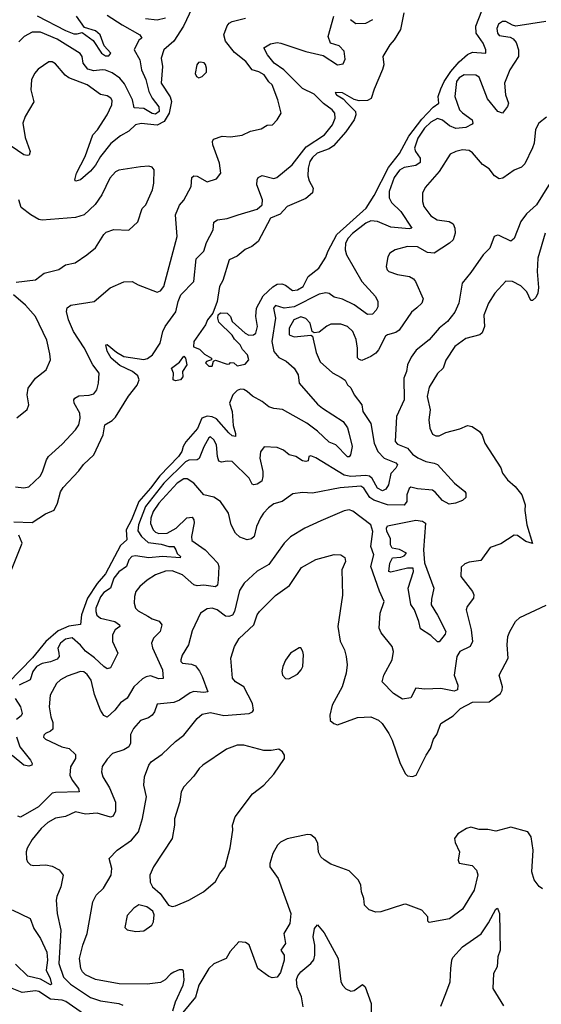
# Model space of a CAD drawing. Extents: x 1268547 to 1425625, y 515768 to 616754.
# Tile 178 of 256: x 1332950 to 1336078, y 599400 to 605305. Entities that reach past the tile are written whole.
import ezdxf

# ---------------------------------------------------------------- set-up
doc = ezdxf.new("R2010")
doc.units = 0

msp = doc.modelspace()

# ---------------------------------------------------------------- linework, layer by layer
at = {"layer": '0CON10XD'}
for points in [[(1333983.4, 605375), (1333932.3, 605265), (1333873.9, 605176.1), (1333815, 605124.4), (1333798.9, 605075), (1333806, 605024), (1333798.5, 604925), (1333852.2, 604842.2), (1333860, 604815), (1333846.1, 604743.9), (1333815.8, 604694.2), (1333775, 604672.8), (1333678.2, 604681.8), (1333645, 604673.3), (1333604.5, 604635.5), (1333555, 604608.1), (1333497.2, 604562.8), (1333434.7, 604485), (1333405, 604432.5), (1333375, 604395.6), (1333315, 604344.3), (1333287, 604337), (1333281.2, 604345), (1333290.5, 604385), (1333342, 604485), (1333389.6, 604615), (1333417.5, 604645), (1333475, 604734.3), (1333502.1, 604795), (1333505, 604820), (1333497.5, 604835), (1333475, 604847.8), (1333435, 604855.8), (1333354.2, 604914.2), (1333245, 604955.5), (1333222.6, 604972.6), (1333165, 605040), (1333145, 605052.5), (1333125, 605052.9), (1333061.1, 605008.9), (1333038.3, 604981.7), (1333021.8, 604945), (1333017.7, 604885), (1333035, 604812.5), (1332983.6, 604725), (1332969.3, 604685), (1332982.1, 604597.9), (1333013.6, 604515), (1333007, 604493), (1332995, 604489.5), (1332975, 604494.7), (1332815, 604602)], [(1335253.8, 605346.2), (1335234.1, 605245), (1335196.1, 605183.9), (1335168.9, 605155), (1335128.1, 605085), (1335132.7, 605035), (1335126.3, 605006.3), (1335075, 604888.5), (1335057.6, 604832.4), (1335035, 604820.3), (1334985, 604817.4), (1334955, 604826.1), (1334885, 604866.2), (1334841.7, 604868.3), (1334850, 604855), (1334889.9, 604829.9), (1334914, 604804), (1334962.9, 604755), (1334966.7, 604735), (1334955.1, 604704.9), (1334906.7, 604633.3), (1334831.5, 604548.5), (1334805, 604531), (1334734.6, 604505), (1334705, 604479.2), (1334690.5, 604455), (1334680.9, 604415), (1334678.8, 604368.8), (1334685, 604338.6), (1334710.9, 604295), (1334705, 604267.3), (1334665, 604233.1), (1334555, 604184.5), (1334512, 604138), (1334453.1, 604115), (1334380.9, 603975), (1334341.8, 603945), (1334302.9, 603927.1), (1334255, 603887.5), (1334205.9, 603864.1), (1334168.5, 603741.5), (1334147.9, 603705), (1334135.2, 603614.8), (1334108.6, 603545), (1334075.4, 603505), (1334065.2, 603474.8), (1333995, 603374.4), (1333993.3, 603343.3), (1334028.3, 603328.3), (1334059.3, 603299.3), (1334100, 603275), (1334100, 603265), (1334070, 603255), (1334063.6, 603246.4), (1334085, 603226.7), (1334105, 603227.5), (1334112.5, 603257.5), (1334125, 603262.5), (1334195, 603240), (1334208.3, 603241.7), (1334215, 603250), (1334235, 603247.5), (1334255, 603230), (1334301.7, 603238.3), (1334323.3, 603265), (1334315.7, 603295), (1334286.4, 603326.4), (1334272.2, 603355), (1334238.9, 603388.9), (1334225, 603412.9), (1334145, 603491.2), (1334137.5, 603515), (1334140.7, 603535), (1334155, 603546.1), (1334195, 603544.5), (1334214.5, 603525), (1334224, 603495), (1334302, 603425), (1334325, 603412.5), (1334352.5, 603415), (1334366.2, 603425), (1334375.7, 603464.3), (1334365.5, 603525.5), (1334370, 603575), (1334411, 603649), (1334467.5, 603702.5), (1334495, 603718.8), (1334521.1, 603721.1), (1334543.3, 603713.3), (1334585, 603681.5), (1334615, 603685.6), (1334650, 603705), (1334680.8, 603765), (1334744.2, 603815), (1334785, 603880), (1334797.5, 603915), (1334852.5, 604017.5), (1335027.5, 604175), (1335075, 604250), (1335161, 604419), (1335227, 604503), (1335282.7, 604607.3), (1335361.1, 604708.9), (1335429.9, 604780.1), (1335463.6, 604805), (1335460, 604845), (1335475, 604890), (1335495.8, 604935), (1335535, 604994), (1335585, 605052.5), (1335635, 605096.8), (1335665, 605109.1), (1335746, 605105), (1335745.6, 605124.4), (1335728.6, 605165), (1335688, 605225), (1335686.3, 605265), (1335721.8, 605358.2)], [(1336105, 605293.8), (1335925, 605266.9), (1335905, 605271.4), (1335865, 605294.5), (1335845, 605294.5), (1335821.3, 605278.7), (1335811.7, 605251.7), (1335814.6, 605225), (1335825, 605210), (1335890.6, 605200.6), (1335910, 605190), (1335927.3, 605167.3), (1335941.1, 605125), (1335940.6, 605085), (1335889.6, 605005), (1335858, 604925), (1335862.6, 604855), (1335882.2, 604805), (1335875.7, 604785), (1335845, 604744.2), (1335818, 604755), (1335755, 604830), (1335705, 604959.2), (1335685, 604972.2), (1335615, 604974.7), (1335585, 604955.3), (1335568.8, 604935), (1335558.9, 604845), (1335587.9, 604765), (1335605, 604745.3), (1335662.9, 604705), (1335666.9, 604685), (1335662.6, 604677.4), (1335625, 604659.1), (1335565, 604652.9), (1335527.7, 604667.7), (1335485, 604701.8), (1335455, 604711.4), (1335415, 604690.9), (1335376.7, 604655), (1335337.9, 604595), (1335316.6, 604535), (1335322.7, 604515), (1335351.8, 604475), (1335351.9, 604448.1), (1335325, 604429.5), (1335255, 604418.8), (1335226.9, 604403.1), (1335195, 604359.1), (1335164.7, 604274.7), (1335166.3, 604236.3), (1335179, 604209), (1335235.5, 604155.5), (1335302, 604055), (1335285, 604051.3), (1335175, 604060.5), (1335095, 604094.7), (1335055, 604098.1), (1335025, 604084.7), (1334945, 604021.9), (1334920.5, 603995), (1334904.8, 603965), (1334901.5, 603925), (1334909.1, 603895), (1335000.8, 603735), (1335083.5, 603645), (1335097.8, 603615), (1335097.3, 603582.7), (1335088, 603562), (1335065, 603538.1), (1335035, 603536.2), (1334955, 603594.8), (1334885, 603629.7), (1334835, 603641.8), (1334805, 603663.6), (1334785, 603666.8), (1334745, 603658.9), (1334595, 603583.8), (1334535.3, 603575.3), (1334485, 603590), (1334472.9, 603575), (1334483.3, 603515), (1334461.2, 603375), (1334474, 603315), (1334505, 603279.6), (1334547.6, 603257.6), (1334595.4, 603215), (1334620, 603175), (1334625.7, 603125), (1334735, 603000), (1334765, 602974.5), (1334890.3, 602895), (1334915, 602857.1), (1334923.6, 602826.4), (1334943.6, 602745), (1334934.3, 602695.7), (1334925, 602683.8), (1334915, 602684), (1334845.4, 602755.4), (1334805, 602771.9), (1334735, 602836.9), (1334672, 602885), (1334526.2, 602966.2), (1334475, 602972.9), (1334445, 602983.6), (1334405, 603014.6), (1334346.9, 603046.9), (1334315, 603075.3), (1334295, 603086.2), (1334275, 603088.2), (1334255, 603080.8), (1334228.9, 603055), (1334209.2, 603005), (1334223.3, 602955), (1334230.6, 602870.6), (1334245, 602822.5), (1334243.9, 602806.1), (1334225, 602810), (1334205, 602828.2), (1334131.2, 602911.2), (1334105, 602923.8), (1334075, 602927), (1334041.7, 602915), (1334017.1, 602852.9), (1333947.3, 602772.7), (1333930.5, 602745), (1333921.9, 602715), (1333901.5, 602685), (1333790.4, 602569.6), (1333735.4, 602495), (1333665.1, 602414.9), (1333620.3, 602305), (1333588.3, 602245), (1333591.9, 602185), (1333555, 602152.1), (1333465, 601982.1), (1333415, 601924), (1333356.4, 601835), (1333321.5, 601735), (1333315, 601678.8), (1333245, 601668.1), (1333180.6, 601639.4), (1333107.7, 601575), (1333027, 601477), (1332881, 601329)], [(1332915, 602293.3), (1333025, 602290), (1333105, 602341.4), (1333155.9, 602364.1), (1333177.1, 602405), (1333195, 602473.8), (1333210.2, 602499.8), (1333305, 602598.6), (1333332.7, 602637.3), (1333395.2, 602695), (1333450.2, 602815), (1333461.6, 602875), (1333505, 602900.5), (1333525, 602921.9), (1333602.9, 603047.1), (1333655, 603112.5), (1333666.1, 603145), (1333658.9, 603168.9), (1333627.5, 603195), (1333550.1, 603230.1), (1333499.2, 603275), (1333475, 603317.1), (1333466, 603354), (1333475, 603356.5), (1333530.6, 603310.6), (1333575, 603285.3), (1333695, 603267.1), (1333717.3, 603272.7), (1333745.7, 603295), (1333793.3, 603365), (1333808.6, 603435), (1333823.3, 603465), (1333886.7, 603553.2), (1333900, 603615), (1333916.6, 603655), (1333994.6, 603735.4), (1334009.1, 603870.9), (1334055, 603916.7), (1334070.8, 603969.2), (1334111.1, 604045), (1334115, 604090), (1334135.5, 604104.5), (1334195, 604112.7), (1334260, 604135), (1334375, 604169.2), (1334404, 604195), (1334405.7, 604225), (1334371.8, 604315), (1334373.6, 604345), (1334380.9, 604359.1), (1334405, 604370), (1334475, 604352.7), (1334492.1, 604357.9), (1334584.7, 604435.3), (1334668, 604542), (1334777.3, 604615), (1334826.5, 604675), (1334842.5, 604715), (1334839.5, 604745), (1334823.3, 604765), (1334772.8, 604802.8), (1334715, 604857.6), (1334645, 604892.1), (1334533.4, 605003.4), (1334476.2, 605045), (1334435.5, 605095), (1334415, 605136.7), (1334455, 605159.2), (1334495, 605167.3), (1334516.2, 605165), (1334665, 605114.5), (1334769.7, 605089.7), (1334855, 605034.4), (1334889.1, 605040.9), (1334901.9, 605068.1), (1334896.4, 605116.4), (1334865, 605147.3), (1334813.8, 605165), (1334800, 605205), (1334834.4, 605325)], [(1332925, 602503.8), (1332975, 602497.5), (1333005, 602504), (1333072.8, 602567.2), (1333086.7, 602593.3), (1333110.6, 602665), (1333122.9, 602685), (1333205, 602760), (1333285, 602844.4), (1333305, 602876.2), (1333313.5, 602915), (1333310.5, 602945), (1333277.1, 603005), (1333274.5, 603025), (1333280, 603035), (1333305, 603049.6), (1333366.6, 603053.4), (1333395, 603061.9), (1333412.2, 603085), (1333423.1, 603125), (1333425.8, 603185), (1333388.8, 603235), (1333336, 603336), (1333272.5, 603435), (1333242.9, 603505), (1333231.8, 603555), (1333233.9, 603576.1), (1333257.1, 603592.9), (1333396.7, 603615), (1333492.9, 603697.1), (1333575, 603732.9), (1333625, 603734.2), (1333660, 603715), (1333775, 603670), (1333795, 603678), (1333814.4, 603705), (1333893.5, 604005), (1333884.6, 604135), (1333907.8, 604192.2), (1333935, 604222), (1333978.6, 604305), (1333981.7, 604358.3), (1333995, 604368), (1334015, 604365.7), (1334075, 604332.5), (1334129.8, 604350.2), (1334155.4, 604384.6), (1334147.8, 604445), (1334108.9, 604555), (1334106.9, 604575), (1334112.5, 604587.5), (1334165, 604605.6), (1334215, 604603.1), (1334285, 604613.3), (1334335, 604635.6), (1334398.7, 604651.3), (1334435, 604672), (1334465.9, 604674.1), (1334493.8, 604705), (1334517.1, 604745), (1334497.5, 604825), (1334464.2, 604914.2), (1334445, 604932), (1334416.6, 604975), (1334385, 604992.6), (1334344.4, 605004.4), (1334305.6, 605055), (1334238.1, 605108.1), (1334185.1, 605175.1), (1334175.2, 605215), (1334195, 605268.5), (1334206.2, 605283.8), (1334225, 605294.1), (1334305, 605313.3)], [(1333475, 605332.5), (1333563.8, 605273.8), (1333671.5, 605215), (1333683.3, 605195), (1333665, 605181.2), (1333637.3, 605125), (1333670, 605065), (1333680.5, 605005), (1333706.5, 604946.5), (1333725.2, 604875), (1333744.7, 604835), (1333785, 604782.9), (1333786.6, 604755), (1333765, 604739.2), (1333745, 604743.2), (1333695, 604772.6), (1333637.2, 604777.2), (1333627.5, 604825), (1333579.4, 604919.4), (1333551.1, 604955), (1333505, 604985.8), (1333465, 605001.4), (1333445, 605004.7), (1333395, 604997.4), (1333358.9, 605008.9), (1333330, 605045), (1333325.4, 605085), (1333312.3, 605102.3), (1333175, 605188.6), (1333075, 605229.2), (1333025, 605229.2), (1332976.4, 605203.6), (1332945, 605171.1)], [(1333055, 605328.4), (1333225, 605240), (1333275, 605220.3), (1333295, 605219.1), (1333325, 605227.5), (1333390.4, 605180.4), (1333441.1, 605105), (1333465, 605088.9), (1333485, 605088.5), (1333496.4, 605105), (1333457.4, 605147.4), (1333432.7, 605215), (1333405, 605237.1), (1333338.8, 605258.8), (1333291.1, 605325)], [(1333705, 605312.7), (1333775, 605304), (1333824.3, 605315)], [(1334932.9, 605305), (1334965, 605282.9), (1335025, 605284.2), (1335068, 605305)], [(1334025, 604956.2), (1334045, 604963.8), (1334069.5, 604990.5), (1334070, 605015), (1334065, 605036.2), (1334055.4, 605045.4), (1334035, 605050.8), (1334022.7, 605047.3), (1334012, 605035), (1334002.7, 604982.7), (1334010, 604965), (1334025, 604956.2)], [(1336109.5, 604720.5), (1336062.2, 604685), (1336043.1, 604646.9), (1336034.4, 604565), (1336024.6, 604535.4), (1335979.7, 604440.3), (1335958.7, 604421.3), (1335915, 604402), (1335846.7, 604355), (1335825, 604350.8), (1335798, 604368), (1335765, 604410), (1335725, 604436.2), (1335665, 604505.6), (1335645, 604519.5), (1335605, 604524.5), (1335565, 604514.5), (1335532.3, 604497.7), (1335465.4, 604395), (1335382.4, 604297.6), (1335365.5, 604265), (1335365.4, 604215.4), (1335373.5, 604185), (1335415, 604127.8), (1335454.2, 604104.2), (1335525.3, 604095.3), (1335550.4, 604080.4), (1335559.1, 604055), (1335560.4, 604025), (1335548.9, 603985), (1335527.5, 603965), (1335435, 603905.6), (1335395, 603907.8), (1335335, 603942.3), (1335275, 603944.6), (1335202, 603925), (1335170, 603905), (1335157.9, 603882.1), (1335148.6, 603825), (1335154.3, 603805), (1335164.2, 603795), (1335216.3, 603776.3), (1335286.7, 603765), (1335311.1, 603751.1), (1335324.4, 603735), (1335369.1, 603630.9), (1335361.4, 603605), (1335332.3, 603577.7), (1335299.6, 603550.4), (1335225, 603442.3), (1335205, 603428.7), (1335154.7, 603415.3), (1335143.1, 603406.9), (1335100.9, 603325), (1335085, 603305.7), (1335055, 603284.3), (1335001.7, 603261.7), (1334985, 603266.2), (1334975, 603277.5), (1334975.6, 603334.4), (1334967.7, 603387.7), (1334947.3, 603435), (1334916.5, 603465), (1334875, 603479.5), (1334815, 603478.2), (1334792.2, 603467.8), (1334745, 603430), (1334716, 603426), (1334704.1, 603434.1), (1334692.5, 603485), (1334665, 603513.1), (1334635, 603522.1), (1334594.6, 603505), (1334566.8, 603455), (1334565.7, 603415), (1334595, 603402.1), (1334695, 603412), (1334705, 603407.5), (1334728.3, 603308.3), (1334752.7, 603252.7), (1334825, 603187.1), (1334878.7, 603158.7), (1334902.3, 603142.3), (1334915.9, 603115.9), (1334936.6, 603096.6), (1334955.7, 603055), (1335002.5, 602995), (1335007.5, 602955), (1335055, 602883.8), (1335075.4, 602765), (1335097.2, 602715), (1335135, 602675.7), (1335205, 602647.8), (1335215.8, 602635.8), (1335206.1, 602615), (1335175.7, 602584.3), (1335161.6, 602515), (1335145, 602489.6), (1335125, 602478.9), (1335095.2, 602495), (1335064.1, 602554.1), (1335046.8, 602566.8), (1335025, 602571.6), (1334935, 602565.2), (1334895, 602572.8), (1334725, 602676.4), (1334695, 602688.6), (1334684.2, 602685), (1334679.7, 602660.3), (1334665, 602654.4), (1334645, 602660), (1334605.3, 602685.3), (1334565.4, 602695.4), (1334532.4, 602722.4), (1334495, 602740), (1334417.1, 602742.9), (1334395, 602713.3), (1334389.6, 602675), (1334407.5, 602595), (1334408.5, 602565), (1334402.2, 602537.8), (1334375, 602518.5), (1334355, 602514.5), (1334345, 602519.2), (1334325.3, 602555.3), (1334225, 602654.4), (1334195, 602658.2), (1334161.2, 602651.2), (1334145, 602657.1), (1334136, 602685), (1334131.2, 602755), (1334115, 602784.3), (1334095, 602804), (1334085, 602797.5), (1334055, 602743.9), (1334027.1, 602672.9), (1334013.8, 602666.2), (1333965, 602662.6), (1333945, 602653), (1333815, 602526), (1333704.9, 602385.1), (1333663.4, 602275), (1333659, 602239), (1333679.8, 602205), (1333719.8, 602169.8), (1333799.4, 602159.4), (1333845, 602145.6), (1333875, 602146.2), (1333885.6, 602125.6), (1333894, 602104), (1333914.2, 602085), (1333913.3, 602076.7), (1333805.6, 602085.6), (1333725, 602076.7), (1333645, 602089.3), (1333622.5, 602085), (1333605, 602065.5), (1333590.8, 602025), (1333545, 601993.8), (1333515, 601955.8), (1333494.7, 601895), (1333455, 601869.7), (1333435, 601844.6), (1333406.4, 601776.4), (1333405.8, 601755), (1333413.4, 601733.4), (1333435, 601715.3), (1333521.4, 601695), (1333547.8, 601675), (1333550, 601665), (1333523.6, 601645), (1333506.8, 601615), (1333506.1, 601576.1), (1333539.4, 601505), (1333495, 601417.5), (1333475, 601411.9), (1333455, 601425.6), (1333398.2, 601478.2), (1333345, 601517.1), (1333315, 601553.2), (1333265, 601597.1), (1333225, 601589.7), (1333194.7, 601565), (1333178.2, 601535), (1333184.2, 601505), (1333186.9, 601485), (1333175, 601470.8), (1333135, 601453.8), (1333085, 601444.8), (1333050.3, 601425), (1333028.7, 601395), (1333013.4, 601346.6), (1332947.3, 601315)], [(1332928.3, 603731.7), (1333045.5, 603744.5), (1333096.7, 603785), (1333185, 603806.9), (1333224.6, 603835.4), (1333283.7, 603846.3), (1333351.9, 603895), (1333405, 603935.7), (1333453.8, 604016.2), (1333469.3, 604030.7), (1333515, 604047.1), (1333605, 604042.5), (1333657.9, 604092.1), (1333685, 604172.5), (1333706.2, 604195), (1333746.9, 604285), (1333754.3, 604325), (1333755.9, 604404.1), (1333745, 604420), (1333725, 604425.8), (1333675, 604422.5), (1333545, 604402.9), (1333525, 604392.9), (1333491.2, 604355), (1333443.5, 604255), (1333403.4, 604196.6), (1333335.8, 604135), (1333285, 604118.5), (1333085, 604102.2), (1333065, 604105.7), (1333016, 604135), (1332959.5, 604179.5), (1332944.4, 604225)], [(1336167.5, 604385), (1336048.5, 604195), (1335990, 604140), (1335955.9, 604094.1), (1335915, 603992), (1335895, 603977.5), (1335825, 604011.2), (1335815, 604013.3), (1335796.1, 604003.9), (1335768.6, 603935), (1335730, 603895), (1335655, 603788), (1335602.9, 603725), (1335583.3, 603605), (1335559.5, 603550.5), (1335515, 603494.4), (1335465.3, 603454.7), (1335405.4, 603384.6), (1335327.1, 603322.9), (1335298.2, 603281.8), (1335275.6, 603235), (1335269.4, 603195), (1335254.4, 603155), (1335254.6, 603025), (1335209.1, 602925), (1335201.2, 602775), (1335215, 602759.6), (1335275, 602734.5), (1335305, 602699.2), (1335337.3, 602677.3), (1335384.8, 602654.8), (1335435, 602646.1), (1335455, 602636.4), (1335557.5, 602525), (1335620, 602475), (1335626, 602465), (1335625, 602440), (1335605, 602422), (1335564.2, 602405.8), (1335525, 602400), (1335485, 602420.6), (1335441.7, 602471.7), (1335425, 602482.6), (1335335, 602490.9), (1335295, 602500.6), (1335285.6, 602494.4), (1335271.4, 602455), (1335270.8, 602415), (1335255, 602394.4), (1335155, 602396.4), (1335073.4, 602423.4), (1335049.6, 602439.6), (1335012.8, 602495), (1334995, 602506.5), (1334872.6, 602497.4), (1334705, 602465.6), (1334645, 602470), (1334588.7, 602461.3), (1334525, 602415.6), (1334475, 602401.8), (1334441.7, 602378.2), (1334411.2, 602345), (1334395, 602317.1), (1334370.8, 602265), (1334355.3, 602204.7), (1334339.2, 602190.8), (1334315, 602185.5), (1334270.6, 602200.6), (1334245, 602225.7), (1334219.1, 602275), (1334202.5, 602345), (1334155, 602415.8), (1334115, 602441.9), (1334054.5, 602454.5), (1333994.4, 602525), (1333955, 602552.1), (1333935, 602551.3), (1333895.3, 602525), (1333784.9, 602405.1), (1333750.5, 602355), (1333735.6, 602315), (1333734.1, 602284.1), (1333750, 602245), (1333765, 602231.4), (1333785, 602224.4), (1333835, 602225.2), (1333888.2, 602255), (1333953.2, 602316.8), (1333985, 602322.2), (1333995, 602306.2), (1333997.1, 602287.1), (1333980, 602205), (1333981.5, 602181.5), (1334062.9, 602125), (1334138.2, 602045), (1334143.3, 602025), (1334140, 601945), (1334135.8, 601914.2), (1334125, 601903.3), (1334055, 601913.3), (1334015, 601910.3), (1333994.8, 601914.8), (1333926.5, 601975), (1333865, 601999.7), (1333825, 601998.4), (1333765, 601975.9), (1333715, 601944.4), (1333670.8, 601905), (1333647.5, 601875), (1333639.4, 601845), (1333636.9, 601805), (1333644.3, 601775), (1333659.8, 601759.8), (1333718.4, 601728.4), (1333745, 601711.5), (1333787, 601697), (1333801.5, 601675), (1333791.8, 601635), (1333752.5, 601595), (1333741.5, 601565), (1333747.2, 601537.2), (1333806.6, 601405), (1333810, 601355), (1333785, 601351.9), (1333735, 601369.5), (1333709.2, 601365), (1333687.2, 601352.8), (1333635.2, 601304.8), (1333594.1, 601235.9), (1333555, 601207.8), (1333521.1, 601165), (1333475, 601121.9), (1333455, 601131.9), (1333434.3, 601164.3), (1333398.8, 601258.8), (1333378, 601345), (1333355, 601377.8), (1333335, 601393.5), (1333315, 601396.4), (1333235, 601367.1), (1333194.1, 601345.9), (1333170, 601325), (1333133.3, 601255), (1333127.5, 601185), (1333136.5, 601125), (1333149.4, 601089.4), (1333149.7, 601050.3), (1333135, 601037.5), (1333104, 601025), (1333094.3, 601015), (1333093.1, 601003.1), (1333105, 600990.8), (1333203.8, 600945), (1333246.2, 600935), (1333285, 600898.8), (1333284.4, 600875), (1333255.5, 600824.5), (1333251.8, 600775), (1333265.5, 600745), (1333303.1, 600695), (1333306.2, 600675), (1333165, 600670.9), (1333145, 600665.6), (1333062.9, 600585), (1332955, 600522), (1332938.3, 600528.3)], [(1336101.1, 604025), (1336056.4, 603875), (1336053.8, 603795), (1336060.3, 603699.7), (1336057.5, 603665), (1336045, 603639.4), (1336025, 603620), (1336015, 603620), (1335992.1, 603672.1), (1335955, 603708.2), (1335905, 603734.2), (1335865, 603736), (1335799.2, 603665), (1335760.6, 603605), (1335733, 603533), (1335736.5, 603465), (1335723.8, 603426.2), (1335710, 603415), (1335625, 603392.5), (1335558.5, 603345), (1335505, 603262.5), (1335490, 603215), (1335455, 603183.1), (1335405, 603101.4), (1335394.5, 603044.5), (1335411.9, 602965), (1335404.4, 602905), (1335410, 602855), (1335425, 602820), (1335445, 602810), (1335465, 602810), (1335505, 602830), (1335588.8, 602851.2), (1335635, 602871.9), (1335663.3, 602865), (1335706.7, 602835), (1335723.6, 602813.6), (1335740, 602765), (1335835, 602617.5), (1335846.2, 602585), (1335875.7, 602545), (1335920.8, 602505), (1335961.2, 602455), (1335982, 602395), (1335978.5, 602361.5), (1335990.5, 602275), (1336026, 602164), (1335985, 602175.8), (1335935, 602212), (1335915, 602214), (1335835, 602162.5), (1335770.9, 602139.1), (1335715, 602061.2), (1335645, 602051.2), (1335619.3, 602040.7), (1335598.3, 602021.7), (1335596.2, 601965), (1335665.5, 601875.5), (1335672.9, 601855), (1335670.8, 601835), (1335632.5, 601785), (1335627.1, 601765), (1335657.7, 601645), (1335664.6, 601575), (1335652.2, 601545), (1335589.2, 601515), (1335571.1, 601485), (1335556.2, 601375), (1335576.9, 601315), (1335574.4, 601285.6), (1335555, 601278.8), (1335475, 601294), (1335379.8, 601290.2), (1335325, 601296), (1335295, 601238.8), (1335245, 601229.2), (1335191.4, 601265), (1335124.2, 601335), (1335134.5, 601375), (1335183.8, 601466.2), (1335192.2, 601515), (1335184.3, 601545), (1335117, 601627), (1335106.4, 601655), (1335110.9, 601745), (1335136.3, 601816.3), (1335107.1, 601877.1), (1335056.4, 602025), (1335073.3, 602095), (1335056.6, 602146.6), (1335067, 602235), (1335055.2, 602275.2), (1334946.9, 602356.9), (1334925, 602365.5), (1334895, 602360.4), (1334755, 602300.4)], [(1332933.6, 602916.4), (1332995, 602967.5), (1333004, 602995), (1332995.5, 603055.5), (1333000.5, 603095), (1333045.5, 603154.5), (1333108.8, 603205), (1333134.1, 603264.1), (1333131.1, 603301.1), (1333112.1, 603382.1), (1333044.5, 603525), (1332985, 603593.3), (1332912.5, 603655)], [(1333885, 603140), (1333871.4, 603145), (1333872.8, 603185), (1333860.8, 603215), (1333909.4, 603250.6), (1333935, 603286.5), (1333943.8, 603275), (1333953.1, 603235), (1333927.1, 603195), (1333927.8, 603162.2), (1333915, 603144.2), (1333885, 603140)], [(1334755, 602300.4), (1334660, 602255), (1334575, 602202.9), (1334535.6, 602165), (1334445, 602036.7), (1334375, 601998.6), (1334297.1, 601925), (1334268.6, 601881.4), (1334238.9, 601755), (1334226.2, 601733.8), (1334205, 601725.4), (1334185, 601728), (1334135, 601765.4), (1334105, 601776.4), (1334075, 601772.2), (1334034.2, 601745), (1333985, 601640), (1333962.7, 601555), (1333925, 601494.3), (1333915.5, 601465), (1333916.9, 601455), (1333926.9, 601446.9), (1333980.7, 601440.7), (1334005, 601429.1), (1334028.9, 601398.9), (1334045.2, 601365.2), (1334077.5, 601275), (1334055, 601270.7), (1333995, 601275.3), (1333971.7, 601268.3), (1333907.5, 601225), (1333875, 601210.9), (1333775, 601200), (1333758.6, 601155), (1333744.2, 601135), (1333721.7, 601118.3), (1333675, 601101.4), (1333633.1, 601055), (1333615, 601017.5), (1333613.6, 600966.4), (1333604.3, 600945), (1333575, 600925.6), (1333506.6, 600903.4), (1333475, 600870.8), (1333445, 600826.2), (1333440.5, 600795), (1333448.8, 600765), (1333489.2, 600699.3), (1333525, 600613.3), (1333525, 600557.5), (1333511.4, 600528.6), (1333495, 600521.5), (1333415, 600547.3), (1333345, 600540.9), (1333285, 600554.5), (1333225, 600526.1), (1333165, 600516.7), (1333119, 600491), (1333079.6, 600455), (1333025, 600388.8), (1332995, 600335.7), (1332988.7, 600315), (1332990.8, 600270.8), (1332997.1, 600255), (1333015, 600237.5), (1333035, 600232.5), (1333106.6, 600236.6), (1333145, 600228.6), (1333186.4, 600206.4), (1333211.2, 600175), (1333197.1, 600105), (1333172.6, 600047.4), (1333169.4, 600025), (1333175.6, 599945), (1333196.2, 599845), (1333185.8, 599645), (1333212.3, 599562.3), (1333255, 599520.7), (1333375, 599441.3), (1333435, 599420.2), (1333545, 599404.5), (1333568.6, 599395)], [(1335465, 601573.8), (1335455, 601574), (1335415, 601611.9), (1335352.7, 601652.7), (1335344.4, 601695), (1335316.6, 601766.6), (1335295, 601797.5), (1335278.8, 601895), (1335312.5, 601995), (1335310, 602015), (1335275, 602016.2), (1335175, 601991.2), (1335164.2, 601995), (1335170.6, 602045), (1335185, 602077.5), (1335235, 602082.5), (1335255, 602090), (1335270, 602105), (1335227, 602127), (1335183.8, 602135), (1335174.2, 602155.8), (1335173.8, 602193.8), (1335152.1, 602235), (1335149.2, 602255), (1335155, 602270), (1335325.9, 602304.1), (1335365, 602297.3), (1335384, 602285), (1335372.5, 602125), (1335377.2, 602047.2), (1335434.4, 601895), (1335419.5, 601830.5), (1335417.9, 601795), (1335455, 601733.8), (1335505.8, 601635), (1335500.5, 601619.5), (1335465, 601573.8)], [(1332892.9, 601985), (1332964, 602165), (1332945, 602213.8)], [(1334346.5, 601205), (1334294.3, 601304.3), (1334243.8, 601335), (1334225.9, 601355.9), (1334216.9, 601475), (1334237.5, 601545), (1334266, 601594), (1334354, 601676), (1334374.6, 601735), (1334387.8, 601755), (1334485, 601851.1), (1334568, 601912), (1334640.2, 602019.8), (1334725, 602068.6), (1334835, 602097.1), (1334875.6, 602095.6), (1334900, 602080), (1334902.9, 602055), (1334880.9, 602005), (1334885.5, 601854.5), (1334858.2, 601665), (1334872.5, 601577.5), (1334897.3, 601525), (1334908.5, 601485), (1334913.3, 601435), (1334907.5, 601385), (1334883.3, 601305), (1334824.5, 601195), (1334808.9, 601135), (1334812.6, 601102.6), (1334833.6, 601083.6), (1334855, 601077.1), (1334975, 601120), (1335055, 601124.4), (1335102, 601105), (1335124.6, 601084.6), (1335164.4, 601025), (1335184.5, 600985), (1335231.8, 600845), (1335263, 600783), (1335275, 600770.8), (1335305, 600765.7), (1335328, 600775), (1335386.9, 600895), (1335413.1, 600935), (1335430.6, 600989.4), (1335451.7, 601018.3), (1335475, 601083.3), (1335549.8, 601130.2), (1335593.3, 601173.3), (1335665, 601212.2), (1335765, 601213.6), (1335832.5, 601265), (1335842.7, 601285), (1335844.5, 601305), (1335825.8, 601375), (1335879.2, 601475), (1335872.9, 601555), (1335877.5, 601605), (1335888.6, 601635), (1335924, 601695), (1335949.7, 601720.3), (1336106.1, 601793.9)], [(1334565, 601351.2), (1334615, 601380), (1334638.8, 601405), (1334648, 601425), (1334652, 601495), (1334648.8, 601515), (1334635, 601537.5), (1334625, 601537.5), (1334575, 601506), (1334545, 601463.3), (1334527.5, 601425), (1334522, 601395), (1334526.7, 601375), (1334545, 601353.8), (1334565, 601351.2)], [(1332922.7, 601235), (1332954.1, 601185), (1332964.6, 601145), (1332959.3, 601130.7), (1332930.9, 601109.1)], [(1333868.6, 599361.4), (1333884.3, 599415), (1333930, 599515), (1333936.7, 599545), (1333931.7, 599601.7), (1333925, 599607.5), (1333907, 599607), (1333875, 599593.8), (1333855, 599581.2), (1333823, 599547), (1333795, 599530.6), (1333715, 599520), (1333546.9, 599523.1), (1333405, 599549.6), (1333345, 599577.3), (1333326.5, 599595), (1333317.1, 599615), (1333309.6, 599675), (1333327.9, 599755), (1333354.6, 599825.4), (1333388.9, 600015), (1333408.1, 600055), (1333453.3, 600096.7), (1333498.6, 600175), (1333502, 600215), (1333486.7, 600275), (1333534.6, 600325.4), (1333620, 600385), (1333661.8, 600435), (1333687.1, 600515), (1333710, 600645), (1333694.5, 600715), (1333698.9, 600765), (1333725.3, 600834.7), (1333739.1, 600855), (1333805, 600900.9), (1333883.7, 600976.3), (1333935, 601014.4), (1334014.4, 601115), (1334045, 601141.1), (1334095, 601150.9), (1334175, 601131.2), (1334326, 601144), (1334346.1, 601153.9), (1334352.2, 601165), (1334346.5, 601205)], [(1332931.8, 601005), (1332951.4, 600945), (1333015.5, 600865), (1333025.6, 600845), (1333022, 600835), (1333005, 600827.8), (1332975, 600833.3), (1332905, 600891.8)], [(1333865, 599986.7), (1333885, 599991.2), (1333965, 600023.8), (1334053.3, 600075), (1334124.1, 600135.9), (1334150, 600185), (1334182, 600225), (1334212.1, 600337.9), (1334229.2, 600445), (1334226, 600475), (1334242, 600525), (1334346.8, 600663.2), (1334415, 600714), (1334475, 600781.2), (1334537.5, 600875), (1334537.5, 600895), (1334526.7, 600915), (1334505, 600930), (1334458.3, 600921.7), (1334415, 600923.1), (1334295, 600954.4), (1334255, 600954.4), (1334190.7, 600929.3), (1334048, 600835), (1334025.4, 600814.6), (1333995, 600769.2), (1333934.2, 600705), (1333919.4, 600675), (1333910, 600615), (1333878.3, 600511.7), (1333878.9, 600475), (1333864.4, 600395), (1333753.1, 600225), (1333730.8, 600175), (1333733.2, 600133.2), (1333746, 600105), (1333792, 600065), (1333842.5, 599995), (1333865, 599986.7)], [(1336085, 600092.5), (1336065, 600107.5), (1336035, 600147.5), (1336022, 600195), (1336030, 600325), (1336017.5, 600405), (1335996.7, 600435), (1335895, 600462.9), (1335805, 600439.2), (1335757.9, 600447.9), (1335705, 600447.5), (1335655, 600461.8), (1335629.2, 600455), (1335576.9, 600423.1), (1335556.5, 600395), (1335560.6, 600370.6), (1335588.1, 600315), (1335578.6, 600265), (1335585, 600246.7), (1335662.8, 600232.8), (1335689.2, 600205), (1335696.8, 600176.8), (1335674.4, 600085), (1335605, 599971.2), (1335527.7, 599912.3), (1335405, 599890), (1335398.3, 599898.3), (1335396.7, 599925), (1335362.5, 599965), (1335265, 600000), (1335250.8, 599999.2), (1335115.8, 599954.2), (1335085, 599952), (1335045.8, 599965.8), (1335018, 599995), (1335014.1, 600034.1), (1334998.8, 600075), (1334996.2, 600115), (1334980.8, 600145), (1334925, 600201.4), (1334815, 600240.6), (1334775, 600265.8), (1334755.5, 600285.5), (1334742.6, 600312.6), (1334737.1, 600365), (1334724.2, 600395), (1334695, 600415.6), (1334675, 600419.4), (1334555, 600393.1), (1334515, 600372.1), (1334496.4, 600355), (1334468.9, 600305), (1334449.2, 600245), (1334450.8, 600225), (1334499.6, 600155), (1334575.7, 599944.3), (1334569.2, 599885), (1334534.3, 599825), (1334544.2, 599765), (1334516.2, 599725), (1334535.7, 599695), (1334535.6, 599665), (1334515, 599591.2), (1334495, 599562), (1334465, 599559.2), (1334445, 599566), (1334378, 599615), (1334325.9, 599755.9), (1334305, 599771.2), (1334264.2, 599775.8), (1334212.7, 599717.3), (1334187.5, 599675), (1334115, 599642), (1334084, 599615), (1334024.5, 599515.5), (1334005, 599442.5), (1333928.8, 599351.2)], [(1333647, 599837), (1333695, 599840), (1333742.5, 599875), (1333752.5, 599895), (1333756.4, 599936.4), (1333749.3, 599959.3), (1333712.5, 599985), (1333665, 599996.2), (1333635, 599976.2), (1333595, 599932.5), (1333580.7, 599860.7), (1333595, 599847.5), (1333647, 599837)], [(1335475, 599390), (1335505, 599464.2), (1335530.8, 599535), (1335534.7, 599615), (1335540.8, 599665), (1335548.3, 599681.7), (1335605.5, 599745), (1335716.4, 599823.6), (1335761.4, 599888.6), (1335805, 599970), (1335815, 599976.7), (1335828.2, 599945), (1335832.2, 599725), (1335817.5, 599685), (1335812.5, 599625), (1335791.9, 599585), (1335786.7, 599495), (1335852, 599392)], [(1332905, 599967.1), (1333012.5, 599915), (1333035.3, 599855), (1333075, 599795.6), (1333112, 599712), (1333116.9, 599665), (1333108.3, 599605), (1333132.8, 599555), (1333140, 599520), (1333135, 599516.2), (1333075, 599551.4), (1332998.7, 599568.7), (1332925, 599640)], [(1334650.8, 599385), (1334639.4, 599445), (1334614.3, 599505), (1334610.7, 599549.3), (1334618.2, 599571.8), (1334635, 599594.4), (1334696.9, 599645), (1334713.3, 599666.7), (1334720, 599695), (1334720.6, 599755), (1334710.6, 599805), (1334718.6, 599855), (1334735, 599876.7), (1334775, 599828), (1334860, 599675), (1334876.5, 599536.5), (1334885, 599514.3), (1334905, 599492.9), (1334935, 599479.2), (1334955, 599482.5), (1335005, 599518), (1335020.8, 599505), (1335058.1, 599405), (1335059.2, 599295)], [(1333332.8, 599342.8), (1333226.7, 599416.7), (1333204.7, 599424.7), (1333135, 599430.5), (1333065, 599477.2), (1333045, 599480), (1332965, 599470.7), (1332885, 599503.2), (1332865, 599505.4), (1332787, 599473), (1332724.7, 599454.7), (1332716.1, 599476.1), (1332726.8, 599565), (1332725, 599617.5), (1332689.1, 599719.1), (1332675, 599738.1), (1332655, 599747.1), (1332625, 599732.1), (1332583.1, 599695), (1332559.1, 599655), (1332528.9, 599565), (1332484.6, 599505), (1332457.8, 599455), (1332335, 599338.6)]]:
    msp.add_lwpolyline(points, dxfattribs=at)

doc.saveas('drawing.dxf')
